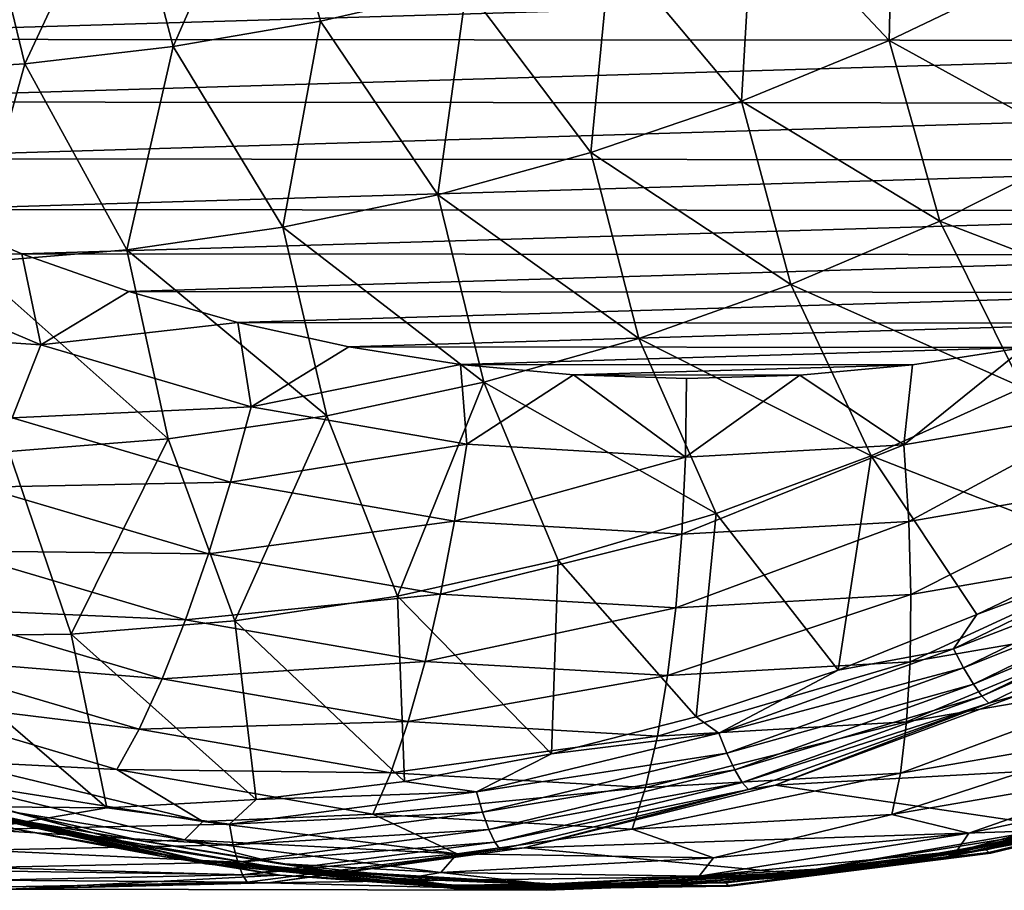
# Model space of a CAD drawing. Header units: metres. Extents: x -23 to 245, y -35 to 23.
# Tile 152 of 166: x 218.03 to 227.18, y -22.5 to -14.41. Entities that reach past the tile are written whole.
import ezdxf

# ---------------------------------------------------------------- set-up
doc = ezdxf.new("R2010")
doc.units = ezdxf.units.M
doc.layers.add('solid_509092_SW0002', color=7, linetype='CONTINUOUS')

msp = doc.modelspace()

# ---------------------------------------------------------------- linework, layer by layer
at = {"layer": 'solid_509092_SW0002'}
for points in [[(220.332748, -12.662548, 303.026886), (218.989304, -12.873296, 302.827179), (219.455978, -14.661601, 302.555511)], [(220.332748, -12.662548, 303.026886), (219.455978, -14.661601, 302.555511), (220.824524, -14.424599, 302.766388)], [(220.332748, -12.662548, 303.026886), (220.824524, -14.424599, 302.766388), (222.181763, -14.111431, 302.968964)], [(226.150024, -12.732514, 303.517578), (224.848022, -13.263418, 303.34549), (226.108749, -14.605586, 303.18988)], [(226.150024, -12.732514, 303.517578), (226.108749, -14.605586, 303.18988), (227.450607, -13.961619, 303.377014)], [(218.989304, -12.873296, 302.827179), (217.640182, -13.01474, 302.619202), (218.079742, -14.820902, 302.33728)], [(218.989304, -12.873296, 302.827179), (218.079742, -14.820902, 302.33728), (219.455978, -14.661601, 302.555511)], [(217.640182, -13.01474, 302.619202), (216.699539, -14.90201, 302.112671), (218.079742, -14.820902, 302.33728)], [(224.848022, -13.263418, 303.34549), (223.524139, -13.723801, 303.162323), (224.735825, -15.168188, 302.990997)], [(224.848022, -13.263418, 303.34549), (224.735825, -15.168188, 302.990997), (226.108749, -14.605586, 303.18988)], [(223.524139, -13.723801, 303.162323), (222.181763, -14.111431, 302.968964), (223.336258, -15.64616, 302.781372)], [(223.524139, -13.723801, 303.162323), (223.336258, -15.64616, 302.781372), (224.735825, -15.168188, 302.990997)], [(234.96843, -13.97311, 273.34726), (214.337265, -14.592058, 269.240479), (213.490631, -13.955248, 269.07193)], [(234.96843, -13.97311, 273.34726), (234.120773, -14.608511, 273.178528), (214.337265, -14.592058, 269.240479)], [(227.450607, -13.961619, 303.377014), (226.108749, -14.605586, 303.18988), (227.924591, -15.603922, 303.097076)], [(222.181763, -14.111431, 302.968964), (220.824524, -14.424599, 302.766388), (221.914841, -16.037329, 302.562195)], [(222.181763, -14.111431, 302.968964), (221.914841, -16.037329, 302.562195), (223.336258, -15.64616, 302.781372)], [(220.824524, -14.424599, 302.766388), (219.455978, -14.661601, 302.555511), (220.476395, -16.339642, 302.334534)], [(220.824524, -14.424599, 302.766388), (220.476395, -16.339642, 302.334534), (221.914841, -16.037329, 302.562195)], [(234.120773, -14.608511, 273.178528), (215.220108, -15.175529, 269.416199), (214.337265, -14.592058, 269.240479)], [(234.120773, -14.608511, 273.178528), (233.237, -15.190512, 273.002594), (215.220108, -15.175529, 269.416199)], [(226.108749, -14.605586, 303.18988), (224.735825, -15.168188, 302.990997), (226.577835, -16.28208, 302.893585)], [(226.108749, -14.605586, 303.18988), (226.577835, -16.28208, 302.893585), (227.924591, -15.603922, 303.097076)], [(219.455978, -14.661601, 302.555511), (218.079742, -14.820902, 302.33728), (219.025726, -16.551085, 302.099518)], [(219.455978, -14.661601, 302.555511), (219.025726, -16.551085, 302.099518), (220.476395, -16.339642, 302.334534)], [(218.079742, -14.820902, 302.33728), (216.699539, -14.90201, 302.112671), (217.56778, -16.670586, 301.858337)], [(218.079742, -14.820902, 302.33728), (217.56778, -16.670586, 301.858337), (219.025726, -16.551085, 302.099518)], [(233.237, -15.190512, 273.002594), (216.135666, -15.703408, 269.59845), (215.220108, -15.175529, 269.416199)], [(224.735825, -15.168188, 302.990997), (223.336258, -15.64616, 302.781372), (225.195129, -16.872698, 302.679321)], [(224.735825, -15.168188, 302.990997), (225.195129, -16.872698, 302.679321), (226.577835, -16.28208, 302.893585)], [(233.237, -15.190512, 273.002594), (232.320602, -15.716868, 272.82019), (216.135666, -15.703408, 269.59845)], [(227.924591, -15.603922, 303.097076), (226.577835, -16.28208, 302.893585), (228.705505, -17.102379, 302.833099)], [(232.320602, -15.716868, 272.82019), (217.080811, -16.173946, 269.786591), (216.135666, -15.703408, 269.59845)], [(232.320602, -15.716868, 272.82019), (231.37471, -16.185833, 272.631897), (217.080811, -16.173946, 269.786591)], [(223.336258, -15.64616, 302.781372), (221.914841, -16.037329, 302.562195), (223.781677, -17.37261, 302.455353)], [(223.336258, -15.64616, 302.781372), (223.781677, -17.37261, 302.455353), (225.195129, -16.872698, 302.679321)], [(221.914841, -16.037329, 302.562195), (220.476395, -16.339642, 302.334534), (222.343018, -17.779619, 302.2229)], [(221.914841, -16.037329, 302.562195), (222.343018, -17.779619, 302.2229), (223.781677, -17.37261, 302.455353)], [(216.350693, -16.636545, 269.69931), (217.080811, -16.173946, 269.786591), (218.052368, -16.585518, 269.97998)], [(231.37471, -16.185833, 272.631897), (218.052368, -16.585518, 269.97998), (217.080811, -16.173946, 269.786591)], [(231.37471, -16.185833, 272.631897), (230.402496, -16.595789, 272.438354), (218.052368, -16.585518, 269.97998)], [(220.476395, -16.339642, 302.334534), (219.025726, -16.551085, 302.099518), (220.884735, -18.091579, 301.983093)], [(220.476395, -16.339642, 302.334534), (220.884735, -18.091579, 301.983093), (222.343018, -17.779619, 302.2229)], [(226.577835, -16.28208, 302.893585), (225.195129, -16.872698, 302.679321), (227.344864, -17.829523, 302.613068)], [(226.577835, -16.28208, 302.893585), (227.344864, -17.829523, 302.613068), (228.705505, -17.102379, 302.833099)], [(219.025726, -16.551085, 302.099518), (217.56778, -16.670586, 301.858337), (219.412399, -18.306423, 301.737152)], [(219.025726, -16.551085, 302.099518), (219.412399, -18.306423, 301.737152), (220.884735, -18.091579, 301.983093)], [(216.010986, -17.283157, 269.806549), (216.350693, -16.636545, 269.69931), (218.228104, -17.431763, 270.073029)], [(218.228104, -17.431763, 270.073029), (216.350693, -16.636545, 269.69931), (218.052368, -16.585518, 269.97998)], [(230.402496, -16.595789, 272.438354), (219.046555, -16.93646, 270.177887), (218.052368, -16.585518, 269.97998)], [(218.228104, -17.431763, 270.073029), (218.052368, -16.585518, 269.97998), (219.046555, -16.93646, 270.177887)], [(230.402496, -16.595789, 272.438354), (229.407745, -16.945078, 272.240356), (219.046555, -16.93646, 270.177887)], [(217.56778, -16.670586, 301.858337), (217.931717, -18.423183, 301.486267), (219.412399, -18.306423, 301.737152)], [(225.195129, -16.872698, 302.679321), (223.781677, -17.37261, 302.455353), (225.941818, -18.462513, 302.382904)], [(225.195129, -16.872698, 302.679321), (225.941818, -18.462513, 302.382904), (227.344864, -17.829523, 302.613068)], [(218.228104, -17.431763, 270.073029), (219.046555, -16.93646, 270.177887), (220.059433, -17.225445, 270.379517)], [(229.407745, -16.945078, 272.240356), (220.059433, -17.225445, 270.379517), (219.046555, -16.93646, 270.177887)], [(229.407745, -16.945078, 272.240356), (228.394394, -17.232376, 272.038635), (220.059433, -17.225445, 270.379517)], [(217.961349, -18.109283, 270.194794), (216.010986, -17.283157, 269.806549), (218.228104, -17.431763, 270.073029)], [(220.181061, -18.007532, 270.461761), (218.228104, -17.431763, 270.073029), (220.059433, -17.225445, 270.379517)], [(228.394394, -17.232376, 272.038635), (221.087585, -17.451529, 270.584167), (220.059433, -17.225445, 270.379517)], [(220.181061, -18.007532, 270.461761), (220.059433, -17.225445, 270.379517), (221.087585, -17.451529, 270.584167)], [(228.394394, -17.232376, 272.038635), (227.365891, -17.456751, 271.833893), (221.087585, -17.451529, 270.584167)], [(223.781677, -17.37261, 302.455353), (222.343018, -17.779619, 302.2229), (224.502411, -18.99802, 302.143738)], [(223.781677, -17.37261, 302.455353), (224.502411, -18.99802, 302.143738), (225.941818, -18.462513, 302.382904)], [(217.961349, -18.109283, 270.194794), (218.228104, -17.431763, 270.073029), (220.181061, -18.007532, 270.461761)], [(220.181061, -18.007532, 270.461761), (221.087585, -17.451529, 270.584167), (222.127533, -17.613913, 270.791168)], [(227.365891, -17.456751, 271.833893), (222.127533, -17.613913, 270.791168), (221.087585, -17.451529, 270.584167)], [(227.365891, -17.456751, 271.833893), (226.325668, -17.617403, 271.626831), (222.127533, -17.613913, 270.791168)], [(226.244507, -18.360023, 271.668762), (226.325668, -17.617403, 271.626831), (227.365891, -17.456751, 271.833893)], [(228.248993, -18.014313, 272.067749), (226.244507, -18.360023, 271.668762), (227.365891, -17.456751, 271.833893)], [(222.184982, -18.356611, 270.860687), (220.181061, -18.007532, 270.461761), (222.127533, -17.613913, 270.791168)], [(226.325668, -17.617403, 271.626831), (223.175217, -17.711908, 270.999725), (222.127533, -17.613913, 270.791168)], [(222.184982, -18.356611, 270.860687), (222.127533, -17.613913, 270.791168), (223.175217, -17.711908, 270.999725)], [(226.325668, -17.617403, 271.626831), (225.277847, -17.713657, 271.418274), (223.175217, -17.711908, 270.999725)], [(226.244507, -18.360023, 271.668762), (225.277847, -17.713657, 271.418274), (226.325668, -17.617403, 271.626831)], [(224.214645, -18.474604, 271.264679), (222.184982, -18.356611, 270.860687), (223.175217, -17.711908, 270.999725)], [(225.277847, -17.713657, 271.418274), (224.226501, -17.74518, 271.208984), (223.175217, -17.711908, 270.999725)], [(224.214645, -18.474604, 271.264679), (223.175217, -17.711908, 270.999725), (224.226501, -17.74518, 271.208984)], [(224.214645, -18.474604, 271.264679), (224.226501, -17.74518, 271.208984), (225.277847, -17.713657, 271.418274)], [(226.244507, -18.360023, 271.668762), (224.214645, -18.474604, 271.264679), (225.277847, -17.713657, 271.418274)], [(222.343018, -17.779619, 302.2229), (220.884735, -18.091579, 301.983093), (221.54039, -19.767332, 301.643494)], [(222.343018, -17.779619, 302.2229), (221.54039, -19.767332, 301.643494), (223.033112, -19.433718, 301.896851)], [(222.343018, -17.779619, 302.2229), (223.033112, -19.433718, 301.896851), (224.502411, -18.99802, 302.143738)], [(227.344864, -17.829523, 302.613068), (225.941818, -18.462513, 302.382904), (228.174545, -19.336664, 302.321533)], [(219.990219, -18.707434, 270.598633), (217.961349, -18.109283, 270.194794), (220.181061, -18.007532, 270.461761)], [(219.990219, -18.707434, 270.598633), (220.181061, -18.007532, 270.461761), (222.184982, -18.356611, 270.860687)], [(226.289322, -19.073626, 271.852539), (226.244507, -18.360023, 271.668762), (228.248993, -18.014313, 272.067749)], [(228.371719, -18.714479, 272.267059), (226.289322, -19.073626, 271.852539), (228.248993, -18.014313, 272.067749)], [(220.884735, -18.091579, 301.983093), (219.412399, -18.306423, 301.737152), (220.030746, -19.996658, 301.384949)], [(220.884735, -18.091579, 301.983093), (220.030746, -19.996658, 301.384949), (221.54039, -19.767332, 301.643494)], [(217.684662, -18.753107, 270.427063), (217.961349, -18.109283, 270.194794), (219.990219, -18.707434, 270.598633)], [(219.412399, -18.306423, 301.737152), (217.931717, -18.423183, 301.486267), (218.510818, -20.120632, 301.122467)], [(219.412399, -18.306423, 301.737152), (218.510818, -20.120632, 301.122467), (220.030746, -19.996658, 301.384949)], [(222.072037, -19.070082, 271.013062), (219.990219, -18.707434, 270.598633), (222.184982, -18.356611, 270.860687)], [(222.072037, -19.070082, 271.013062), (222.184982, -18.356611, 270.860687), (224.214645, -18.474604, 271.264679)], [(224.180588, -19.192659, 271.43277), (224.214645, -18.474604, 271.264679), (226.244507, -18.360023, 271.668762)], [(226.289322, -19.073626, 271.852539), (224.180588, -19.192659, 271.43277), (226.244507, -18.360023, 271.668762)], [(217.931717, -18.423183, 301.486267), (216.987381, -20.139114, 300.857422), (218.510818, -20.120632, 301.122467)], [(225.941818, -18.462513, 302.382904), (224.502411, -18.99802, 302.143738), (225.633072, -20.45541, 301.880402)], [(225.941818, -18.462513, 302.382904), (225.633072, -20.45541, 301.880402), (226.921753, -19.937637, 302.104004)], [(225.941818, -18.462513, 302.382904), (226.921753, -19.937637, 302.104004), (228.174545, -19.336664, 302.321533)], [(224.180588, -19.192659, 271.43277), (222.072037, -19.070082, 271.013062), (224.214645, -18.474604, 271.264679)], [(219.78566, -19.372524, 270.845276), (217.684662, -18.753107, 270.427063), (219.990219, -18.707434, 270.598633)], [(219.78566, -19.372524, 270.845276), (219.990219, -18.707434, 270.598633), (222.072037, -19.070082, 271.013062)], [(226.308716, -19.75174, 272.143738), (226.289322, -19.073626, 271.852539), (228.371719, -18.714479, 272.267059)], [(228.465149, -19.379824, 272.572998), (226.308716, -19.75174, 272.143738), (228.371719, -18.714479, 272.267059)], [(217.404877, -19.347349, 270.764099), (217.684662, -18.753107, 270.427063), (219.78566, -19.372524, 270.845276)], [(224.502411, -18.99802, 302.143738), (223.033112, -19.433718, 301.896851), (224.314423, -20.887852, 301.651825)], [(224.502411, -18.99802, 302.143738), (224.314423, -20.887852, 301.651825), (225.633072, -20.45541, 301.880402)], [(221.941483, -19.748066, 271.274414), (219.78566, -19.372524, 270.845276), (222.072037, -19.070082, 271.013062)], [(221.941483, -19.748066, 271.274414), (222.072037, -19.070082, 271.013062), (224.180588, -19.192659, 271.43277)], [(224.125, -19.875004, 271.709045), (224.180588, -19.192659, 271.43277), (226.289322, -19.073626, 271.852539)], [(226.308716, -19.75174, 272.143738), (224.125, -19.875004, 271.709045), (226.289322, -19.073626, 271.852539)], [(224.125, -19.875004, 271.709045), (221.941483, -19.748066, 271.274414), (224.180588, -19.192659, 271.43277)], [(228.791336, -19.240751, 302.35199), (226.706421, -20.256659, 301.98819), (228.902237, -19.408154, 302.24649)], [(226.921753, -19.937637, 302.104004), (226.706421, -20.256659, 301.98819), (228.791336, -19.240751, 302.35199)], [(228.174545, -19.336664, 302.321533), (226.921753, -19.937637, 302.104004), (228.791336, -19.240751, 302.35199)], [(217.12886, -19.877348, 271.197632), (217.404877, -19.347349, 270.764099), (219.572449, -19.986397, 271.195587)], [(219.572449, -19.986397, 271.195587), (217.404877, -19.347349, 270.764099), (219.78566, -19.372524, 270.845276)], [(219.572449, -19.986397, 271.195587), (219.78566, -19.372524, 270.845276), (221.941483, -19.748066, 271.274414)], [(226.3022, -20.37763, 272.535187), (226.308716, -19.75174, 272.143738), (228.465149, -19.379824, 272.572998)], [(228.526962, -19.993931, 272.978058), (226.3022, -20.37763, 272.535187), (228.465149, -19.379824, 272.572998)], [(223.033112, -19.433718, 301.896851), (221.54039, -19.767332, 301.643494), (222.971344, -21.23299, 301.419373)], [(223.033112, -19.433718, 301.896851), (222.971344, -21.23299, 301.419373), (224.314423, -20.887852, 301.651825)], [(226.706421, -20.256659, 301.98819), (226.799637, -20.433306, 301.877655), (228.902237, -19.408154, 302.24649)], [(228.902237, -19.408154, 302.24649), (226.799637, -20.433306, 301.877655), (229.007492, -19.550989, 302.0961)], [(226.799637, -20.433306, 301.877655), (226.88974, -20.583702, 301.722565), (229.007492, -19.550989, 302.0961)], [(229.007492, -19.550989, 302.0961), (226.88974, -20.583702, 301.722565), (229.098862, -19.657434, 301.910583)], [(226.88974, -20.583702, 301.722565), (226.969727, -20.695383, 301.53302), (229.098862, -19.657434, 301.910583)], [(229.098862, -19.657434, 301.910583), (226.969727, -20.695383, 301.53302), (229.170151, -19.721008, 301.704865)], [(221.796585, -20.373838, 271.638306), (219.572449, -19.986397, 271.195587), (221.941483, -19.748066, 271.274414)], [(221.796585, -20.373838, 271.638306), (221.941483, -19.748066, 271.274414), (224.125, -19.875004, 271.709045)], [(224.049286, -20.504799, 272.086731), (224.125, -19.875004, 271.709045), (226.308716, -19.75174, 272.143738)], [(226.3022, -20.37763, 272.535187), (224.049286, -20.504799, 272.086731), (226.308716, -19.75174, 272.143738)], [(226.969727, -20.695383, 301.53302), (227.034088, -20.76157, 301.32428), (229.170151, -19.721008, 301.704865)], [(227.303589, -20.685974, 301.162537), (229.170151, -19.721008, 301.704865), (227.034088, -20.76157, 301.32428)], [(221.54039, -19.767332, 301.643494), (220.030746, -19.996658, 301.384949), (221.606506, -21.490133, 301.183411)], [(221.54039, -19.767332, 301.643494), (221.606506, -21.490133, 301.183411), (222.971344, -21.23299, 301.419373)], [(216.863464, -20.330029, 271.716919), (217.12886, -19.877348, 271.197632), (219.35582, -20.533903, 271.64093)], [(219.35582, -20.533903, 271.64093), (217.12886, -19.877348, 271.197632), (219.572449, -19.986397, 271.195587)], [(224.049286, -20.504799, 272.086731), (221.796585, -20.373838, 271.638306), (224.125, -19.875004, 271.709045)], [(220.030746, -19.996658, 301.384949), (218.510818, -20.120632, 301.122467), (220.227402, -21.657526, 300.945221)], [(219.35582, -20.533903, 271.64093), (219.572449, -19.986397, 271.195587), (221.796585, -20.373838, 271.638306)], [(220.030746, -19.996658, 301.384949), (220.227402, -21.657526, 300.945221), (221.606506, -21.490133, 301.183411)], [(226.921753, -19.937637, 302.104004), (225.633072, -20.45541, 301.880402), (226.706421, -20.256659, 301.98819)], [(226.269928, -20.935856, 273.017212), (226.3022, -20.37763, 272.535187), (228.526962, -19.993931, 272.978058)], [(228.555649, -20.541647, 273.472229), (226.269928, -20.935856, 273.017212), (228.526962, -19.993931, 272.978058)], [(218.510818, -20.120632, 301.122467), (216.987381, -20.139114, 300.857422), (218.840546, -21.734413, 300.706085)], [(216.987381, -20.139114, 300.857422), (217.450439, -21.720552, 300.466888), (218.840546, -21.734413, 300.706085)], [(218.510818, -20.120632, 301.122467), (218.840546, -21.734413, 300.706085), (220.227402, -21.657526, 300.945221)], [(226.706421, -20.256659, 301.98819), (224.526428, -21.041447, 301.608093), (226.799637, -20.433306, 301.877655)], [(225.633072, -20.45541, 301.880402), (224.526428, -21.041447, 301.608093), (226.706421, -20.256659, 301.98819)], [(216.615204, -20.69422, 272.309143), (216.863464, -20.330029, 271.716919), (219.141129, -21.001535, 272.170288)], [(219.141129, -21.001535, 272.170288), (216.863464, -20.330029, 271.716919), (219.35582, -20.533903, 271.64093)], [(221.640884, -20.931959, 272.095795), (219.35582, -20.533903, 271.64093), (221.796585, -20.373838, 271.638306)], [(221.640884, -20.931959, 272.095795), (221.796585, -20.373838, 271.638306), (224.049286, -20.504799, 272.086731)], [(223.955307, -21.066509, 272.556488), (224.049286, -20.504799, 272.086731), (226.3022, -20.37763, 272.535187)], [(226.269928, -20.935856, 273.017212), (223.955307, -21.066509, 272.556488), (226.3022, -20.37763, 272.535187)], [(225.633072, -20.45541, 301.880402), (224.314423, -20.887852, 301.651825), (224.526428, -21.041447, 301.608093)], [(224.526428, -21.041447, 301.608093), (224.601059, -21.225304, 301.492035), (226.799637, -20.433306, 301.877655)], [(226.799637, -20.433306, 301.877655), (224.601059, -21.225304, 301.492035), (226.88974, -20.583702, 301.722565)], [(219.141129, -21.001535, 272.170288), (219.35582, -20.533903, 271.64093), (221.640884, -20.931959, 272.095795)], [(223.955307, -21.066509, 272.556488), (221.640884, -20.931959, 272.095795), (224.049286, -20.504799, 272.086731)], [(226.212708, -21.412647, 273.577942), (226.269928, -20.935856, 273.017212), (228.555649, -20.541647, 273.472229)], [(228.550476, -21.00946, 274.043304), (226.212708, -21.412647, 273.577942), (228.555649, -20.541647, 273.472229)], [(224.601059, -21.225304, 301.492035), (224.675262, -21.381428, 301.331787), (226.88974, -20.583702, 301.722565)], [(226.88974, -20.583702, 301.722565), (224.675262, -21.381428, 301.331787), (226.969727, -20.695383, 301.53302)], [(217.415375, -21.299078, 273.163818), (216.615204, -20.69422, 272.309143), (218.93367, -21.377758, 272.77066)], [(218.93367, -21.377758, 272.77066), (216.615204, -20.69422, 272.309143), (219.141129, -21.001535, 272.170288)], [(224.675262, -21.381428, 301.331787), (224.743378, -21.496857, 301.137909), (226.969727, -20.695383, 301.53302)], [(226.969727, -20.695383, 301.53302), (224.743378, -21.496857, 301.137909), (227.034088, -20.76157, 301.32428)], [(225.049255, -21.521788, 300.763763), (227.303589, -20.685974, 301.162537), (227.034088, -20.76157, 301.32428)], [(230.210281, -21.237375, 279.288055), (227.303589, -20.685974, 301.162537), (225.049255, -21.521788, 300.763763)], [(224.743378, -21.496857, 301.137909), (224.800598, -21.564611, 300.925873), (227.034088, -20.76157, 301.32428)], [(225.049255, -21.521788, 300.763763), (227.034088, -20.76157, 301.32428), (224.800598, -21.564611, 300.925873)], [(221.478241, -21.408659, 272.635529), (219.141129, -21.001535, 272.170288), (221.640884, -20.931959, 272.095795)], [(221.478241, -21.408659, 272.635529), (221.640884, -20.931959, 272.095795), (223.955307, -21.066509, 272.556488)], [(224.314423, -20.887852, 301.651825), (222.971344, -21.23299, 301.419373), (224.526428, -21.041447, 301.608093)], [(223.845367, -21.546274, 273.10672), (223.955307, -21.066509, 272.556488), (226.269928, -20.935856, 273.017212)], [(226.212708, -21.412647, 273.577942), (223.845367, -21.546274, 273.10672), (226.269928, -20.935856, 273.017212)], [(218.93367, -21.377758, 272.77066), (219.141129, -21.001535, 272.170288), (221.478241, -21.408659, 272.635529)], [(228.511581, -21.385828, 274.677216), (226.131943, -21.796236, 274.203522), (228.550476, -21.00946, 274.043304)], [(226.131943, -21.796236, 274.203522), (226.212708, -21.412647, 273.577942), (228.550476, -21.00946, 274.043304)], [(223.845367, -21.546274, 273.10672), (221.478241, -21.408659, 272.635529), (223.955307, -21.066509, 272.556488)], [(224.526428, -21.041447, 301.608093), (222.275925, -21.586256, 301.216339), (224.601059, -21.225304, 301.492035)], [(222.971344, -21.23299, 301.419373), (222.275925, -21.586256, 301.216339), (224.526428, -21.041447, 301.608093)], [(215.69577, -21.185669, 276.16687), (218.067825, -21.88245, 276.639008), (217.027115, -21.661396, 276.544342)], [(217.859955, -21.80814, 276.069366), (218.067825, -21.88245, 276.639008), (215.69577, -21.185669, 276.16687)], [(219.732025, -21.860806, 273.624939), (217.227524, -21.46447, 273.858337), (217.415375, -21.299078, 273.163818)], [(219.732025, -21.860806, 273.624939), (217.415375, -21.299078, 273.163818), (218.93367, -21.377758, 272.77066)], [(222.971344, -21.23299, 301.419373), (221.606506, -21.490133, 301.183411), (222.275925, -21.586256, 301.216339)], [(222.275925, -21.586256, 301.216339), (222.331314, -21.77516, 301.094299), (224.601059, -21.225304, 301.492035)], [(224.601059, -21.225304, 301.492035), (222.331314, -21.77516, 301.094299), (224.675262, -21.381428, 301.331787)], [(227.832382, -21.935879, 278.814697), (230.210281, -21.237375, 279.288055), (225.049255, -21.521788, 300.763763)], [(216.58786, -21.397608, 274.943085), (218.711121, -21.966217, 275.365753), (217.367859, -21.738218, 275.691528)], [(217.979889, -21.773968, 274.757751), (218.711121, -21.966217, 275.365753), (216.58786, -21.397608, 274.943085)], [(219.732025, -21.860806, 273.624939), (218.93367, -21.377758, 272.77066), (221.312653, -21.792175, 273.244202)], [(221.312653, -21.792175, 273.244202), (218.93367, -21.377758, 272.77066), (221.478241, -21.408659, 272.635529)], [(222.331314, -21.77516, 301.094299), (222.389145, -21.935057, 300.928497), (224.675262, -21.381428, 301.331787)], [(224.675262, -21.381428, 301.331787), (222.389145, -21.935057, 300.928497), (224.743378, -21.496857, 301.137909)], [(226.846603, -21.967966, 275.041168), (226.131943, -21.796236, 274.203522), (228.511581, -21.385828, 274.677216)], [(229.178513, -21.476257, 275.505341), (226.846603, -21.967966, 275.041168), (228.511581, -21.385828, 274.677216)], [(217.227524, -21.46447, 273.858337), (219.562149, -22.030514, 274.323059), (217.979889, -21.773968, 274.757751)], [(219.732025, -21.860806, 273.624939), (219.562149, -22.030514, 274.323059), (217.227524, -21.46447, 273.858337)], [(221.606506, -21.490133, 301.183411), (220.227402, -21.657526, 300.945221), (222.275925, -21.586256, 301.216339)], [(221.312653, -21.792175, 273.244202), (221.478241, -21.408659, 272.635529), (223.845367, -21.546274, 273.10672)], [(226.131943, -21.796236, 274.203522), (223.722183, -21.932257, 273.723846), (226.212708, -21.412647, 273.577942)], [(223.722183, -21.932257, 273.723846), (223.845367, -21.546274, 273.10672), (226.212708, -21.412647, 273.577942)], [(229.178513, -21.476257, 275.505341), (229.081848, -21.642859, 276.218018), (226.731857, -22.138407, 275.750244)], [(229.178513, -21.476257, 275.505341), (226.731857, -22.138407, 275.750244), (226.846603, -21.967966, 275.041168)], [(223.722183, -21.932257, 273.723846), (221.312653, -21.792175, 273.244202), (223.845367, -21.546274, 273.10672)], [(222.389145, -21.935057, 300.928497), (222.445114, -22.052654, 300.729919), (224.743378, -21.496857, 301.137909)], [(224.743378, -21.496857, 301.137909), (222.445114, -22.052654, 300.729919), (224.800598, -21.564611, 300.925873)], [(222.445114, -22.052654, 300.729919), (222.495163, -22.120871, 300.514343), (224.800598, -21.564611, 300.925873)], [(222.718933, -22.105206, 300.352386), (224.800598, -21.564611, 300.925873), (222.495163, -22.120871, 300.514343)], [(222.718933, -22.105206, 300.352386), (225.049255, -21.521788, 300.763763), (224.800598, -21.564611, 300.925873)], [(227.832382, -21.935879, 278.814697), (225.049255, -21.521788, 300.763763), (222.718933, -22.105206, 300.352386)], [(227.733688, -21.935202, 278.033386), (227.0103, -22.124062, 277.808167), (229.382156, -21.546705, 278.280365)], [(229.408463, -21.571505, 278.185699), (229.382156, -21.546705, 278.280365), (227.0103, -22.124062, 277.808167)], [(227.033859, -22.149519, 277.712982), (229.408463, -21.571505, 278.185699), (227.0103, -22.124062, 277.808167)], [(229.426132, -21.577864, 278.091858), (229.408463, -21.571505, 278.185699), (227.033859, -22.149519, 277.712982)], [(227.050919, -22.15572, 277.61908), (229.426132, -21.577864, 278.091858), (227.033859, -22.149519, 277.712982)], [(227.758087, -21.966209, 277.166595), (229.426132, -21.577864, 278.091858), (227.050919, -22.15572, 277.61908)], [(219.359833, -22.186972, 277.008698), (218.011612, -21.935879, 276.859802), (217.027115, -21.661396, 276.544342)], [(218.067825, -21.88245, 276.639008), (219.359833, -22.186972, 277.008698), (217.027115, -21.661396, 276.544342)], [(220.227402, -21.657526, 300.945221), (218.840546, -21.734413, 300.706085), (219.980438, -21.885046, 300.817078)], [(222.275925, -21.586256, 301.216339), (219.980438, -21.885046, 300.817078), (222.331314, -21.77516, 301.094299)], [(220.227402, -21.657526, 300.945221), (219.980438, -21.885046, 300.817078), (222.275925, -21.586256, 301.216339)], [(228.832184, -21.670019, 278.894226), (227.832382, -21.935879, 278.814697), (226.498734, -22.192184, 278.429749)], [(227.864746, -21.88245, 278.58905), (228.832184, -21.670019, 278.894226), (226.498734, -22.192184, 278.429749)], [(229.081848, -21.642859, 276.218018), (227.886551, -21.957624, 276.729767), (226.657761, -22.186186, 276.485168)], [(226.731857, -22.138407, 275.750244), (229.081848, -21.642859, 276.218018), (226.657761, -22.186186, 276.485168)], [(217.859955, -21.80814, 276.069366), (217.339157, -21.707949, 275.883575), (219.725113, -22.221603, 276.358276)], [(219.74028, -22.247143, 276.261444), (219.725113, -22.221603, 276.358276), (217.339157, -21.707949, 275.883575)], [(217.351563, -21.732885, 275.786163), (219.74028, -22.247143, 276.261444), (217.339157, -21.707949, 275.883575)], [(219.756744, -22.252666, 276.167053), (219.74028, -22.247143, 276.261444), (217.351563, -21.732885, 275.786163)], [(217.367859, -21.738218, 275.691528), (219.756744, -22.252666, 276.167053), (217.351563, -21.732885, 275.786163)], [(218.711121, -21.966217, 275.365753), (219.756744, -22.252666, 276.167053), (217.367859, -21.738218, 275.691528)], [(218.840546, -21.734413, 300.706085), (217.450439, -21.720552, 300.466888), (217.666046, -21.934523, 300.415192)], [(218.840546, -21.734413, 300.706085), (217.666046, -21.934523, 300.415192), (219.980438, -21.885046, 300.817078)], [(219.077209, -22.073376, 276.31131), (218.067825, -21.88245, 276.639008), (217.859955, -21.80814, 276.069366)], [(219.077209, -22.073376, 276.31131), (217.859955, -21.80814, 276.069366), (219.725113, -22.221603, 276.358276)], [(217.979889, -21.773968, 274.757751), (219.199722, -22.047924, 275.00058), (218.711121, -21.966217, 275.365753)], [(219.562149, -22.030514, 274.323059), (219.199722, -22.047924, 275.00058), (217.979889, -21.773968, 274.757751)], [(222.094971, -22.161394, 274.095306), (219.732025, -21.860806, 273.624939), (221.312653, -21.792175, 273.244202)], [(219.980438, -21.885046, 300.817078), (220.016174, -22.076714, 300.688599), (222.331314, -21.77516, 301.094299)], [(222.331314, -21.77516, 301.094299), (220.016174, -22.076714, 300.688599), (222.389145, -21.935057, 300.928497)], [(222.094971, -22.161394, 274.095306), (221.312653, -21.792175, 273.244202), (223.722183, -21.932257, 273.723846)], [(224.475983, -22.197258, 274.569275), (223.722183, -21.932257, 273.723846), (226.131943, -21.796236, 274.203522)], [(226.846603, -21.967966, 275.041168), (224.475983, -22.197258, 274.569275), (226.131943, -21.796236, 274.203522)], [(218.011612, -21.935879, 276.859802), (220.451263, -22.358524, 277.345428), (215.547516, -22.287786, 299.092621)], [(219.980438, -21.885046, 300.817078), (217.666046, -21.934523, 300.415192), (220.016174, -22.076714, 300.688599)], [(217.666046, -21.934523, 300.415192), (217.681961, -22.126583, 300.279846), (220.016174, -22.076714, 300.688599)], [(219.359833, -22.186972, 277.008698), (220.451263, -22.358524, 277.345428), (218.011612, -21.935879, 276.859802)], [(218.067825, -21.88245, 276.639008), (220.501511, -22.304066, 277.123413), (219.359833, -22.186972, 277.008698)], [(220.307205, -22.268044, 276.555847), (220.501511, -22.304066, 277.123413), (218.067825, -21.88245, 276.639008)], [(220.307205, -22.268044, 276.555847), (218.067825, -21.88245, 276.639008), (219.077209, -22.073376, 276.31131)], [(222.094971, -22.161394, 274.095306), (219.562149, -22.030514, 274.323059), (219.732025, -21.860806, 273.624939)], [(220.016174, -22.076714, 300.688599), (220.057404, -22.238327, 300.516876), (222.389145, -21.935057, 300.928497)], [(222.389145, -21.935057, 300.928497), (220.057404, -22.238327, 300.516876), (222.445114, -22.052654, 300.729919)], [(224.475983, -22.197258, 274.569275), (222.094971, -22.161394, 274.095306), (223.722183, -21.932257, 273.723846)], [(225.392715, -22.358524, 278.329071), (227.832382, -21.935879, 278.814697), (222.718933, -22.105206, 300.352386)], [(226.498734, -22.192184, 278.429749), (227.832382, -21.935879, 278.814697), (225.392715, -22.358524, 278.329071)], [(225.431076, -22.304066, 278.104614), (227.864746, -21.88245, 278.58905), (226.498734, -22.192184, 278.429749)], [(227.733688, -21.935202, 278.033386), (227.864746, -21.88245, 278.58905), (225.431076, -22.304066, 278.104614)], [(227.733688, -21.935202, 278.033386), (225.431076, -22.304066, 278.104614), (226.510284, -22.169037, 277.789856)], [(227.733688, -21.935202, 278.033386), (226.510284, -22.169037, 277.789856), (227.0103, -22.124062, 277.808167)], [(218.711121, -21.966217, 275.365753), (220.879379, -22.31637, 275.797363), (219.756744, -22.252666, 276.167053)], [(220.432831, -22.250895, 275.246033), (220.879379, -22.31637, 275.797363), (218.711121, -21.966217, 275.365753)], [(219.199722, -22.047924, 275.00058), (220.432831, -22.250895, 275.246033), (218.711121, -21.966217, 275.365753)], [(219.562149, -22.030514, 274.323059), (220.432831, -22.250895, 275.246033), (219.199722, -22.047924, 275.00058)], [(219.562149, -22.030514, 274.323059), (221.943405, -22.333399, 274.797058), (220.432831, -22.250895, 275.246033)], [(222.094971, -22.161394, 274.095306), (221.943405, -22.333399, 274.797058), (219.562149, -22.030514, 274.323059)], [(226.846603, -21.967966, 275.041168), (226.731857, -22.138407, 275.750244), (224.342865, -22.369507, 275.274689)], [(226.846603, -21.967966, 275.041168), (224.342865, -22.369507, 275.274689), (224.475983, -22.197258, 274.569275)], [(225.589844, -22.316366, 276.735016), (227.758087, -21.966209, 277.166595), (227.050919, -22.15572, 277.61908)], [(226.657761, -22.186186, 276.485168), (227.758087, -21.966209, 277.166595), (225.589844, -22.316366, 276.735016)], [(226.657761, -22.186186, 276.485168), (227.886551, -21.957624, 276.729767), (227.758087, -21.966209, 277.166595)], [(220.016174, -22.076714, 300.688599), (217.681961, -22.126583, 300.279846), (220.057404, -22.238327, 300.516876)], [(217.681961, -22.126583, 300.279846), (217.706558, -22.287781, 300.101776), (220.057404, -22.238327, 300.516876)], [(220.307205, -22.268044, 276.555847), (219.077209, -22.073376, 276.31131), (219.725113, -22.221603, 276.358276)], [(220.057404, -22.238327, 300.516876), (220.101196, -22.356424, 300.313293), (222.445114, -22.052654, 300.729919)], [(222.445114, -22.052654, 300.729919), (220.101196, -22.356424, 300.313293), (222.495163, -22.120871, 300.514343)], [(220.101196, -22.356424, 300.313293), (220.144211, -22.423927, 300.093994), (222.495163, -22.120871, 300.514343)], [(220.339935, -22.429373, 299.933136), (222.495163, -22.120871, 300.514343), (220.144211, -22.423927, 300.093994)], [(220.339935, -22.429373, 299.933136), (222.718933, -22.105206, 300.352386), (222.495163, -22.120871, 300.514343)], [(225.392715, -22.358524, 278.329071), (222.718933, -22.105206, 300.352386), (220.339935, -22.429373, 299.933136)], [(225.275833, -22.331999, 277.544159), (224.590424, -22.430939, 277.326508), (227.0103, -22.124062, 277.808167)], [(227.033859, -22.149519, 277.712982), (227.0103, -22.124062, 277.808167), (224.590424, -22.430939, 277.326508)], [(226.510284, -22.169037, 277.789856), (225.275833, -22.331999, 277.544159), (227.0103, -22.124062, 277.808167)], [(221.734604, -22.452187, 277.481415), (220.451263, -22.358524, 277.345428), (219.359833, -22.186972, 277.008698)], [(220.501511, -22.304066, 277.123413), (221.734604, -22.452187, 277.481415), (219.359833, -22.186972, 277.008698)], [(220.307205, -22.268044, 276.555847), (219.725113, -22.221603, 276.358276), (222.152084, -22.463587, 276.841248)], [(222.170044, -22.489416, 276.744934), (222.152084, -22.463587, 276.841248), (219.725113, -22.221603, 276.358276)], [(219.74028, -22.247143, 276.261444), (222.170044, -22.489416, 276.744934), (219.725113, -22.221603, 276.358276)], [(224.475983, -22.197258, 274.569275), (221.943405, -22.333399, 274.797058), (222.094971, -22.161394, 274.095306)], [(224.475983, -22.197258, 274.569275), (224.342865, -22.369507, 275.274689), (221.943405, -22.333399, 274.797058)], [(226.498734, -22.192184, 278.429749), (225.392715, -22.358524, 278.329071), (224.123581, -22.453932, 277.95697)], [(225.431076, -22.304066, 278.104614), (226.498734, -22.192184, 278.429749), (224.123581, -22.453932, 277.95697)], [(224.342865, -22.369507, 275.274689), (226.731857, -22.138407, 275.750244), (225.418228, -22.343317, 276.238434)], [(224.611191, -22.456741, 277.230774), (227.033859, -22.149519, 277.712982), (224.590424, -22.430939, 277.326508)], [(227.050919, -22.15572, 277.61908), (227.033859, -22.149519, 277.712982), (224.611191, -22.456741, 277.230774)], [(224.628036, -22.462694, 277.136749), (227.050919, -22.15572, 277.61908), (224.611191, -22.456741, 277.230774)], [(225.589844, -22.316366, 276.735016), (227.050919, -22.15572, 277.61908), (224.628036, -22.462694, 277.136749)], [(226.510284, -22.169037, 277.789856), (225.431076, -22.304066, 278.104614), (225.275833, -22.331999, 277.544159)], [(226.731857, -22.138407, 275.750244), (226.657761, -22.186186, 276.485168), (225.418228, -22.343317, 276.238434)], [(225.418228, -22.343317, 276.238434), (226.657761, -22.186186, 276.485168), (225.589844, -22.316366, 276.735016)], [(220.451263, -22.358524, 277.345428), (217.940125, -22.490475, 299.511353), (215.547516, -22.287786, 299.092621)], [(220.057404, -22.238327, 300.516876), (217.706558, -22.287781, 300.101776), (220.101196, -22.356424, 300.313293)], [(217.706558, -22.287781, 300.101776), (217.738281, -22.40465, 299.892883), (220.101196, -22.356424, 300.313293)], [(222.186691, -22.495144, 276.650757), (222.170044, -22.489416, 276.744934), (219.74028, -22.247143, 276.261444)], [(219.756744, -22.252666, 276.167053), (222.186691, -22.495144, 276.650757), (219.74028, -22.247143, 276.261444)], [(220.879379, -22.31637, 275.797363), (222.186691, -22.495144, 276.650757), (219.756744, -22.252666, 276.167053)], [(221.546021, -22.391521, 276.802185), (220.501511, -22.304066, 277.123413), (220.307205, -22.268044, 276.555847)], [(221.546021, -22.391521, 276.802185), (220.307205, -22.268044, 276.555847), (222.152084, -22.463587, 276.841248)], [(220.432831, -22.250895, 275.246033), (221.675232, -22.382225, 275.493347), (220.879379, -22.31637, 275.797363)], [(221.943405, -22.333399, 274.797058), (221.675232, -22.382225, 275.493347), (220.432831, -22.250895, 275.246033)], [(220.501511, -22.304066, 277.123413), (222.966293, -22.445204, 277.614014), (221.734604, -22.452187, 277.481415)], [(222.789703, -22.443415, 277.04953), (222.966293, -22.445204, 277.614014), (220.501511, -22.304066, 277.123413)], [(222.789703, -22.443415, 277.04953), (220.501511, -22.304066, 277.123413), (221.546021, -22.391521, 276.802185)], [(222.966293, -22.445204, 277.614014), (225.431076, -22.304066, 278.104614), (224.123581, -22.453932, 277.95697)], [(225.275833, -22.331999, 277.544159), (225.431076, -22.304066, 278.104614), (222.966293, -22.445204, 277.614014)], [(220.101196, -22.356424, 300.313293), (217.738281, -22.40465, 299.892883), (220.144211, -22.423927, 300.093994)], [(217.738281, -22.40465, 299.892883), (217.774551, -22.470236, 299.669647), (220.144211, -22.423927, 300.093994)], [(220.451263, -22.358524, 277.345428), (222.921997, -22.5, 277.83725), (217.940125, -22.490475, 299.511353)], [(222.921997, -22.5, 277.83725), (225.392715, -22.358524, 278.329071), (220.339935, -22.429373, 299.933136)], [(221.734604, -22.452187, 277.481415), (222.921997, -22.5, 277.83725), (220.451263, -22.358524, 277.345428)], [(220.879379, -22.31637, 275.797363), (223.071045, -22.444586, 276.233612), (222.186691, -22.495144, 276.650757)], [(222.922958, -22.441496, 275.74173), (223.071045, -22.444586, 276.233612), (220.879379, -22.31637, 275.797363)], [(221.675232, -22.382225, 275.493347), (222.922958, -22.441496, 275.74173), (220.879379, -22.31637, 275.797363)], [(222.789703, -22.443415, 277.04953), (221.546021, -22.391521, 276.802185), (222.152084, -22.463587, 276.841248)], [(221.943405, -22.333399, 274.797058), (222.922958, -22.441496, 275.74173), (221.675232, -22.382225, 275.493347)], [(221.943405, -22.333399, 274.797058), (224.342865, -22.369507, 275.274689), (222.922958, -22.441496, 275.74173)], [(224.123581, -22.453932, 277.95697), (225.392715, -22.358524, 278.329071), (222.921997, -22.5, 277.83725)], [(224.342865, -22.369507, 275.274689), (224.171951, -22.428513, 275.990356), (222.922958, -22.441496, 275.74173)], [(225.275833, -22.331999, 277.544159), (222.966293, -22.445204, 277.614014), (224.034302, -22.423555, 277.297119)], [(223.398163, -22.444584, 276.298737), (225.589844, -22.316366, 276.735016), (224.628036, -22.462694, 277.136749)], [(225.418228, -22.343317, 276.238434), (225.589844, -22.316366, 276.735016), (223.398163, -22.444584, 276.298737)], [(224.171951, -22.428513, 275.990356), (225.418228, -22.343317, 276.238434), (223.398163, -22.444584, 276.298737)], [(225.275833, -22.331999, 277.544159), (224.034302, -22.423555, 277.297119), (224.590424, -22.430939, 277.326508)], [(224.342865, -22.369507, 275.274689), (225.418228, -22.343317, 276.238434), (224.171951, -22.428513, 275.990356)], [(217.940125, -22.490475, 299.511353), (220.144211, -22.423927, 300.093994), (217.774551, -22.470236, 299.669647)], [(217.940125, -22.490475, 299.511353), (220.339935, -22.429373, 299.933136), (220.144211, -22.423927, 300.093994)], [(222.921997, -22.5, 277.83725), (220.339935, -22.429373, 299.933136), (217.940125, -22.490475, 299.511353)], [(222.966293, -22.445204, 277.614014), (224.123581, -22.453932, 277.95697), (221.734604, -22.452187, 277.481415)], [(224.123581, -22.453932, 277.95697), (222.921997, -22.5, 277.83725), (221.734604, -22.452187, 277.481415)], [(222.789703, -22.443415, 277.04953), (222.152084, -22.463587, 276.841248), (224.590424, -22.430939, 277.326508)], [(224.611191, -22.456741, 277.230774), (224.590424, -22.430939, 277.326508), (222.152084, -22.463587, 276.841248)], [(222.170044, -22.489416, 276.744934), (224.611191, -22.456741, 277.230774), (222.152084, -22.463587, 276.841248)], [(224.628036, -22.462694, 277.136749), (224.611191, -22.456741, 277.230774), (222.170044, -22.489416, 276.744934)], [(222.186691, -22.495144, 276.650757), (224.628036, -22.462694, 277.136749), (222.170044, -22.489416, 276.744934)], [(223.071045, -22.444586, 276.233612), (223.102234, -22.45517, 276.291534), (222.186691, -22.495144, 276.650757)], [(223.102234, -22.45517, 276.291534), (223.138199, -22.462305, 276.335907), (222.186691, -22.495144, 276.650757)], [(223.138199, -22.462305, 276.335907), (223.178055, -22.466187, 276.36499), (222.186691, -22.495144, 276.650757)], [(223.265244, -22.465155, 276.376648), (224.628036, -22.462694, 277.136749), (222.186691, -22.495144, 276.650757)], [(223.220215, -22.467108, 276.37851), (223.265244, -22.465155, 276.376648), (222.186691, -22.495144, 276.650757)], [(223.178055, -22.466187, 276.36499), (223.220215, -22.467108, 276.37851), (222.186691, -22.495144, 276.650757)], [(224.034302, -22.423555, 277.297119), (222.966293, -22.445204, 277.614014), (222.789703, -22.443415, 277.04953)], [(224.034302, -22.423555, 277.297119), (222.789703, -22.443415, 277.04953), (224.590424, -22.430939, 277.326508)], [(222.922958, -22.441496, 275.74173), (224.171951, -22.428513, 275.990356), (223.071045, -22.444586, 276.233612)], [(224.171951, -22.428513, 275.990356), (223.135056, -22.445015, 276.29364), (223.071045, -22.444586, 276.233612)], [(223.135056, -22.445015, 276.29364), (223.102234, -22.45517, 276.291534), (223.071045, -22.444586, 276.233612)], [(223.135056, -22.445015, 276.29364), (223.138199, -22.462305, 276.335907), (223.102234, -22.45517, 276.291534)], [(224.171951, -22.428513, 275.990356), (223.201553, -22.445194, 276.326599), (223.135056, -22.445015, 276.29364)], [(223.135056, -22.445015, 276.29364), (223.201553, -22.445194, 276.326599), (223.138199, -22.462305, 276.335907)], [(223.201553, -22.445194, 276.326599), (223.178055, -22.466187, 276.36499), (223.138199, -22.462305, 276.335907)], [(223.201553, -22.445194, 276.326599), (223.220215, -22.467108, 276.37851), (223.178055, -22.466187, 276.36499)], [(224.171951, -22.428513, 275.990356), (223.27298, -22.445147, 276.335449), (223.201553, -22.445194, 276.326599)], [(223.201553, -22.445194, 276.326599), (223.27298, -22.445147, 276.335449), (223.220215, -22.467108, 276.37851)], [(223.269287, -22.455158, 276.355957), (223.220215, -22.467108, 276.37851), (223.27298, -22.445147, 276.335449)], [(223.269287, -22.455158, 276.355957), (223.265244, -22.465155, 276.376648), (223.220215, -22.467108, 276.37851)], [(223.33313, -22.444944, 276.325256), (223.308411, -22.460943, 276.362518), (223.265244, -22.465155, 276.376648)], [(223.33313, -22.444944, 276.325256), (223.265244, -22.465155, 276.376648), (223.269287, -22.455158, 276.355957)], [(223.265244, -22.465155, 276.376648), (223.308411, -22.460943, 276.362518), (224.628036, -22.462694, 277.136749)], [(223.33313, -22.444944, 276.325256), (223.269287, -22.455158, 276.355957), (223.27298, -22.445147, 276.335449)], [(224.171951, -22.428513, 275.990356), (223.398163, -22.444584, 276.298737), (223.27298, -22.445147, 276.335449)], [(223.33313, -22.444944, 276.325256), (223.27298, -22.445147, 276.335449), (223.398163, -22.444584, 276.298737)], [(223.33313, -22.444944, 276.325256), (223.353073, -22.454113, 276.336151), (223.308411, -22.460943, 276.362518)], [(223.308411, -22.460943, 276.362518), (223.353073, -22.454113, 276.336151), (224.628036, -22.462694, 277.136749)], [(223.33313, -22.444944, 276.325256), (223.398163, -22.444584, 276.298737), (223.353073, -22.454113, 276.336151)], [(223.353073, -22.454113, 276.336151), (223.398163, -22.444584, 276.298737), (224.628036, -22.462694, 277.136749)]]:
    msp.add_3dface(points, dxfattribs=at)

doc.saveas('drawing.dxf')
